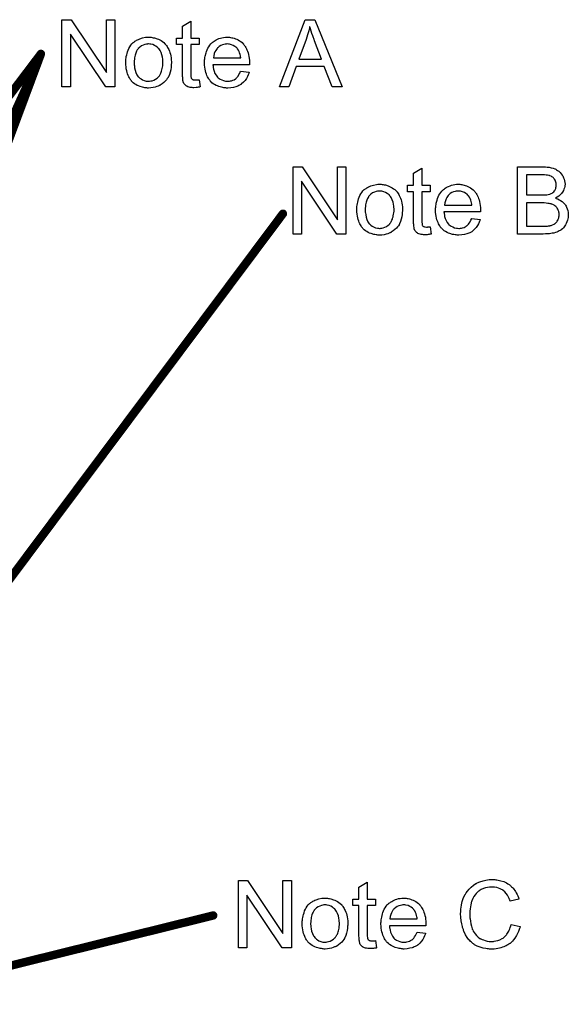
# Model space of a CAD drawing. Extents: x -1.6 to 9, y -2.8 to 5.2.
# Tile 42 of 197: x 0.75 to 1.403, y 0.669 to 1.841. Entities that reach past the tile are written whole.
import ezdxf

# ---------------------------------------------------------------- set-up
doc = ezdxf.new("R2010")
doc.units = 0
doc.layers.get('0').update_dxf_attribs({"linetype": 'CONTINUOUS'})
doc.layers.add('dfn6-15-57-c_document', color=1, linetype='CONTINUOUS')

# ---------------------------------------------------------------- blocks, each defined once
blk = doc.blocks.new('D31')
at = {"const_width": 0.005}
blk.add_lwpolyline([(-0.0025, 0, 1), (0.0025, 0, 1)], format="xyb", close=True, dxfattribs=at)

msp = doc.modelspace()

# ---------------------------------------------------------------- linework, layer by layer
at = {"layer": 'dfn6-15-57-c_document', "color": 1}
for points in [[(0.863057, 1.760604), (0.852065, 1.760604), (0.810182, 1.823429), (0.810182, 1.760604), (0.8, 1.760604), (0.8, 1.840669), (0.810876, 1.840669), (0.852875, 1.777728), (0.852875, 1.840669), (0.863057, 1.840669), (0.863057, 1.760604)], [(1.133679, 1.760604), (1.121646, 1.760604), (1.112274, 1.784901), (1.078721, 1.784901), (1.070044, 1.760604), (1.058821, 1.760604), (1.089366, 1.840669), (1.100936, 1.840669), (1.133679, 1.760604)], [(0.953303, 1.818686), (0.963253, 1.818686), (0.963253, 1.811049), (0.953303, 1.811049), (0.953303, 1.776918), (0.953303, 1.776687), (0.953303, 1.776224), (0.953303, 1.77553), (0.953418, 1.77472), (0.953534, 1.772868), (0.95365, 1.772059), (0.953765, 1.77148), (0.953881, 1.771249), (0.954228, 1.770786), (0.954691, 1.770207), (0.955501, 1.769629), (0.955732, 1.769513), (0.956311, 1.769282), (0.957352, 1.76905), (0.958856, 1.768935), (0.960013, 1.768935), (0.960592, 1.76905), (0.961402, 1.76905), (0.962327, 1.769166), (0.963253, 1.769282), (0.964525, 1.760604), (0.964294, 1.760604), (0.963831, 1.760488), (0.963021, 1.760373), (0.96198, 1.760257), (0.960823, 1.760026), (0.95955, 1.75991), (0.957005, 1.759794), (0.956079, 1.759794), (0.955154, 1.75991), (0.953997, 1.760026), (0.952608, 1.760141), (0.95122, 1.760488), (0.949947, 1.760836), (0.948674, 1.761414), (0.948559, 1.76153), (0.948212, 1.761761), (0.947749, 1.762108), (0.947055, 1.762687), (0.946476, 1.763265), (0.945782, 1.764075), (0.945088, 1.764885), (0.944625, 1.765926), (0.944625, 1.766042), (0.944394, 1.766505), (0.944278, 1.767315), (0.944047, 1.768472), (0.943815, 1.769976), (0.943699, 1.770901), (0.943699, 1.771943), (0.943584, 1.773216), (0.943468, 1.774488), (0.943468, 1.775877), (0.943468, 1.777496), (0.943468, 1.811049), (0.936179, 1.811049), (0.936179, 1.818686), (0.943468, 1.818686), (0.943468, 1.833032), (0.953303, 1.838933), (0.953303, 1.818686)], [(1.094919, 1.832338), (1.094919, 1.832223), (1.094804, 1.831991), (1.094804, 1.831528), (1.094572, 1.831066), (1.094457, 1.830256), (1.094225, 1.829446), (1.093762, 1.827479), (1.093184, 1.825165), (1.092374, 1.82262), (1.091564, 1.819843), (1.090523, 1.81695), (1.081845, 1.793579), (1.108919, 1.793579), (1.100589, 1.815562), (1.100589, 1.815678), (1.100473, 1.816025), (1.100242, 1.816603), (1.10001, 1.817297), (1.099663, 1.818107), (1.099316, 1.819149), (1.098969, 1.820305), (1.098506, 1.821463), (1.09758, 1.824124), (1.096655, 1.8269), (1.095729, 1.829677), (1.094919, 1.832338)], [(0.905056, 1.819843), (0.906097, 1.819727), (0.907254, 1.819495), (0.908527, 1.819264), (0.910031, 1.819033), (0.913155, 1.817991), (0.914774, 1.817413), (0.916394, 1.816603), (0.918014, 1.815793), (0.919634, 1.814636), (0.921138, 1.813479), (0.922642, 1.812091), (0.922758, 1.811975), (0.922989, 1.811744), (0.923336, 1.811281), (0.923799, 1.810702), (0.924378, 1.809892), (0.925072, 1.808851), (0.925766, 1.807694), (0.92646, 1.806421), (0.927154, 1.805033), (0.927848, 1.803297), (0.928543, 1.801562), (0.929121, 1.799595), (0.929584, 1.797513), (0.929931, 1.795314), (0.930163, 1.793), (0.930278, 1.790455), (0.930278, 1.790339), (0.930278, 1.789992), (0.930278, 1.789414), (0.930278, 1.788604), (0.930163, 1.787678), (0.930047, 1.786521), (0.930047, 1.785364), (0.929815, 1.784091), (0.929468, 1.781199), (0.928774, 1.778306), (0.927964, 1.775414), (0.926807, 1.772753), (0.926807, 1.772637), (0.926692, 1.772521), (0.92646, 1.772174), (0.926229, 1.771711), (0.925419, 1.770554), (0.924378, 1.769166), (0.922989, 1.767546), (0.921254, 1.765926), (0.919287, 1.764307), (0.916973, 1.762803), (0.916857, 1.762803), (0.916741, 1.762687), (0.916394, 1.762455), (0.915816, 1.762224), (0.915237, 1.761993), (0.914543, 1.761761), (0.912808, 1.761067), (0.910841, 1.760488), (0.908411, 1.75991), (0.905865, 1.759447), (0.903089, 1.759332), (0.901932, 1.759332), (0.901006, 1.759447), (0.899965, 1.759563), (0.898808, 1.759794), (0.897419, 1.760026), (0.896031, 1.760257), (0.892907, 1.761183), (0.891172, 1.761877), (0.889552, 1.762571), (0.887932, 1.763497), (0.886312, 1.764538), (0.884808, 1.765695), (0.883304, 1.767083), (0.883188, 1.767199), (0.882957, 1.76743), (0.88261, 1.767893), (0.882147, 1.768588), (0.881568, 1.769397), (0.88099, 1.770323), (0.880296, 1.77148), (0.879602, 1.772868), (0.878907, 1.774372), (0.878213, 1.776108), (0.877635, 1.777959), (0.877056, 1.779926), (0.876593, 1.782124), (0.876246, 1.784438), (0.876015, 1.786984), (0.875899, 1.789645), (0.875899, 1.789876), (0.875899, 1.790339), (0.876015, 1.791149), (0.876015, 1.792306), (0.876131, 1.793579), (0.876362, 1.795198), (0.876593, 1.796818), (0.877056, 1.798669), (0.877519, 1.800521), (0.878097, 1.802488), (0.878792, 1.80457), (0.879717, 1.806537), (0.880643, 1.808388), (0.881916, 1.810239), (0.883188, 1.811975), (0.884808, 1.813479), (0.884924, 1.813595), (0.885155, 1.81371), (0.885618, 1.814058), (0.886197, 1.81452), (0.886891, 1.814983), (0.887816, 1.815562), (0.888742, 1.81614), (0.889899, 1.816719), (0.891172, 1.817297), (0.89256, 1.817876), (0.895684, 1.818917), (0.899271, 1.819727), (0.901122, 1.819843), (0.903089, 1.819958), (0.904246, 1.819958), (0.905056, 1.819843)], [(0.998657, 1.819843), (0.999582, 1.819727), (1.00074, 1.819495), (1.002012, 1.819264), (1.003516, 1.818917), (1.004905, 1.81857), (1.006524, 1.817991), (1.008029, 1.817413), (1.009648, 1.816603), (1.011268, 1.815677), (1.012888, 1.814636), (1.014392, 1.813363), (1.01578, 1.811975), (1.015896, 1.811859), (1.016128, 1.811628), (1.016475, 1.811165), (1.016938, 1.810471), (1.017516, 1.809661), (1.018095, 1.808735), (1.018789, 1.807578), (1.019483, 1.80619), (1.020177, 1.804686), (1.020871, 1.803066), (1.02145, 1.801215), (1.022028, 1.799248), (1.022491, 1.79705), (1.022838, 1.794736), (1.02307, 1.792306), (1.023185, 1.789645), (1.023185, 1.789529), (1.023185, 1.789066), (1.023185, 1.788256), (1.02307, 1.7871), (0.979682, 1.7871), (0.979682, 1.786984), (0.979682, 1.786637), (0.979798, 1.786174), (0.979798, 1.78548), (0.979913, 1.78467), (0.980145, 1.783744), (0.980492, 1.781662), (0.981186, 1.779348), (0.982112, 1.776802), (0.983385, 1.774488), (0.985004, 1.772406), (0.98512, 1.772406), (0.985236, 1.772174), (0.98593, 1.771596), (0.986971, 1.770786), (0.98836, 1.769976), (0.990211, 1.76905), (0.992293, 1.76824), (0.994607, 1.767662), (0.99588, 1.767546), (0.997269, 1.76743), (0.998194, 1.76743), (0.999235, 1.767546), (1.000508, 1.767778), (1.001896, 1.768125), (1.003516, 1.768588), (1.00502, 1.769282), (1.006524, 1.770207), (1.00664, 1.770323), (1.007219, 1.770786), (1.007913, 1.77148), (1.008723, 1.772406), (1.009648, 1.773678), (1.01069, 1.775298), (1.011731, 1.777149), (1.012657, 1.779348), (1.022838, 1.778075), (1.022838, 1.777959), (1.022722, 1.777728), (1.022607, 1.777265), (1.022375, 1.776571), (1.022028, 1.775877), (1.021681, 1.774951), (1.020756, 1.772984), (1.019599, 1.770786), (1.017979, 1.768472), (1.016128, 1.766274), (1.013814, 1.764191), (1.013698, 1.764191), (1.013466, 1.763959), (1.013119, 1.763728), (1.012657, 1.763381), (1.011962, 1.763034), (1.011268, 1.762687), (1.010343, 1.762224), (1.009301, 1.761761), (1.008144, 1.761298), (1.006987, 1.760836), (1.004095, 1.760141), (1.000855, 1.759563), (0.997269, 1.759332), (0.995996, 1.759332), (0.995186, 1.759447), (0.994145, 1.759563), (0.992872, 1.759794), (0.991484, 1.760026), (0.989979, 1.760257), (0.98674, 1.761183), (0.985004, 1.761877), (0.983385, 1.762571), (0.981649, 1.763497), (0.980029, 1.764538), (0.978525, 1.765695), (0.977021, 1.767083), (0.976905, 1.767199), (0.976674, 1.76743), (0.976327, 1.767893), (0.975864, 1.768588), (0.975285, 1.769397), (0.974707, 1.770323), (0.974013, 1.77148), (0.973319, 1.772753), (0.972624, 1.774257), (0.97193, 1.775877), (0.971352, 1.777728), (0.970773, 1.779695), (0.97031, 1.781777), (0.969963, 1.784091), (0.969732, 1.786521), (0.969616, 1.789066), (0.969616, 1.789182), (0.969616, 1.789761), (0.969616, 1.790455), (0.969732, 1.791496), (0.969848, 1.792769), (0.969963, 1.794157), (0.970195, 1.795777), (0.970542, 1.797397), (0.971467, 1.801099), (0.972046, 1.80295), (0.97274, 1.804917), (0.973666, 1.806768), (0.974707, 1.808504), (0.975864, 1.810239), (0.977137, 1.811859), (0.977252, 1.811975), (0.977484, 1.812206), (0.977947, 1.812553), (0.978525, 1.813132), (0.979219, 1.81371), (0.980145, 1.814405), (0.981186, 1.815215), (0.982459, 1.815909), (0.983732, 1.816719), (0.985236, 1.817413), (0.986856, 1.818107), (0.988591, 1.818686), (0.990442, 1.819264), (0.992409, 1.819611), (0.994492, 1.819843), (0.99669, 1.819958), (0.997847, 1.819958), (0.998657, 1.819843)], [(0.903089, 1.811859), (0.902394, 1.811859), (0.901816, 1.811744), (0.900543, 1.811628), (0.898808, 1.811165), (0.896841, 1.810471), (0.894758, 1.809545), (0.892791, 1.808157), (0.89175, 1.807231), (0.890824, 1.806306), (0.890824, 1.80619), (0.890593, 1.806074), (0.890362, 1.805727), (0.890015, 1.805264), (0.889668, 1.804686), (0.88932, 1.803992), (0.888858, 1.803066), (0.888395, 1.80214), (0.887932, 1.800984), (0.887469, 1.799826), (0.887122, 1.798438), (0.886775, 1.796934), (0.886428, 1.795314), (0.886197, 1.793579), (0.886081, 1.791612), (0.885965, 1.789645), (0.885965, 1.789529), (0.885965, 1.789182), (0.885965, 1.788604), (0.886081, 1.787794), (0.886081, 1.786868), (0.886197, 1.785827), (0.886544, 1.783397), (0.887122, 1.78062), (0.888048, 1.777843), (0.889205, 1.775182), (0.890015, 1.774025), (0.890824, 1.772868), (0.89094, 1.772868), (0.891056, 1.772637), (0.89175, 1.772059), (0.892791, 1.771133), (0.89418, 1.770207), (0.895915, 1.769166), (0.897998, 1.76824), (0.900428, 1.767662), (0.9017, 1.767546), (0.903089, 1.76743), (0.903783, 1.76743), (0.904361, 1.767546), (0.905634, 1.767778), (0.90737, 1.768125), (0.909221, 1.768819), (0.911303, 1.769745), (0.91327, 1.771133), (0.914312, 1.772059), (0.915237, 1.772984), (0.915353, 1.7731), (0.915469, 1.773216), (0.9157, 1.773563), (0.916047, 1.774025), (0.916394, 1.774604), (0.916857, 1.775298), (0.91732, 1.776224), (0.917783, 1.777149), (0.918245, 1.778306), (0.918592, 1.779579), (0.919055, 1.780967), (0.919402, 1.782472), (0.91975, 1.784207), (0.919981, 1.785943), (0.920212, 1.787909), (0.920212, 1.789992), (0.920212, 1.790108), (0.920212, 1.790455), (0.920212, 1.791033), (0.920097, 1.791727), (0.920097, 1.792653), (0.919981, 1.793694), (0.919634, 1.796124), (0.919055, 1.798669), (0.91813, 1.801446), (0.916857, 1.803992), (0.916163, 1.805264), (0.915237, 1.806306), (0.915237, 1.806421), (0.915006, 1.806537), (0.914312, 1.807231), (0.91327, 1.808041), (0.911882, 1.809082), (0.910146, 1.810124), (0.908064, 1.811049), (0.90575, 1.811628), (0.904477, 1.811744), (0.903089, 1.811859)], [(0.996806, 1.811859), (0.996111, 1.811859), (0.995649, 1.811744), (0.994376, 1.811628), (0.992872, 1.811281), (0.991021, 1.810702), (0.989054, 1.809892), (0.987203, 1.808735), (0.985351, 1.807231), (0.98512, 1.807), (0.984657, 1.806421), (0.983847, 1.80538), (0.983037, 1.803992), (0.982112, 1.802372), (0.981302, 1.800289), (0.980608, 1.79786), (0.980261, 1.795198), (1.012772, 1.795198), (1.012772, 1.795314), (1.012772, 1.795546), (1.012657, 1.795893), (1.012657, 1.796355), (1.012425, 1.797744), (1.012078, 1.799248), (1.0115, 1.801099), (1.010921, 1.802835), (1.009995, 1.80457), (1.008954, 1.806074), (1.008954, 1.80619), (1.008723, 1.806306), (1.008144, 1.807), (1.007103, 1.807926), (1.005715, 1.808967), (1.003979, 1.810008), (1.001896, 1.810934), (0.999467, 1.811628), (0.998194, 1.811744), (0.996806, 1.811859)], [(1.138056, 1.585604), (1.127065, 1.585604), (1.085182, 1.648429), (1.085182, 1.585604), (1.075, 1.585604), (1.075, 1.665669), (1.085876, 1.665669), (1.127875, 1.602728), (1.127875, 1.665669), (1.138056, 1.665669), (1.138056, 1.585604)], [(1.228303, 1.643686), (1.238253, 1.643686), (1.238253, 1.636049), (1.228303, 1.636049), (1.228303, 1.601918), (1.228303, 1.601687), (1.228303, 1.601224), (1.228303, 1.60053), (1.228418, 1.59972), (1.228534, 1.597868), (1.22865, 1.597059), (1.228765, 1.59648), (1.228881, 1.596249), (1.229228, 1.595786), (1.229691, 1.595207), (1.230501, 1.594629), (1.230732, 1.594513), (1.231311, 1.594282), (1.232352, 1.59405), (1.233856, 1.593935), (1.235013, 1.593935), (1.235592, 1.59405), (1.236401, 1.59405), (1.237327, 1.594166), (1.238253, 1.594282), (1.239525, 1.585604), (1.239294, 1.585604), (1.238831, 1.585488), (1.238021, 1.585373), (1.23698, 1.585257), (1.235823, 1.585026), (1.23455, 1.58491), (1.232005, 1.584794), (1.231079, 1.584794), (1.230154, 1.58491), (1.228997, 1.585026), (1.227608, 1.585141), (1.22622, 1.585488), (1.224947, 1.585836), (1.223675, 1.586414), (1.223559, 1.58653), (1.223212, 1.586761), (1.222749, 1.587108), (1.222055, 1.587687), (1.221476, 1.588265), (1.220782, 1.589075), (1.220088, 1.589885), (1.219625, 1.590926), (1.219625, 1.591042), (1.219394, 1.591505), (1.219278, 1.592315), (1.219046, 1.593472), (1.218815, 1.594976), (1.218699, 1.595901), (1.218699, 1.596943), (1.218584, 1.598216), (1.218468, 1.599488), (1.218468, 1.600877), (1.218468, 1.602496), (1.218468, 1.636049), (1.211179, 1.636049), (1.211179, 1.643686), (1.218468, 1.643686), (1.218468, 1.658032), (1.228303, 1.663933), (1.228303, 1.643686)], [(1.374432, 1.665553), (1.375357, 1.665553), (1.37744, 1.665322), (1.379754, 1.66509), (1.382184, 1.664627), (1.384613, 1.664049), (1.386812, 1.663239), (1.386927, 1.663239), (1.387043, 1.663123), (1.387737, 1.662776), (1.388778, 1.662198), (1.389935, 1.661388), (1.391324, 1.660347), (1.392828, 1.659074), (1.394216, 1.657454), (1.395489, 1.655718), (1.395605, 1.655487), (1.395952, 1.654793), (1.39653, 1.653867), (1.397109, 1.652479), (1.397687, 1.650859), (1.398266, 1.649124), (1.398613, 1.647157), (1.398729, 1.64519), (1.398729, 1.644958), (1.398729, 1.64438), (1.398613, 1.643339), (1.398381, 1.642066), (1.398034, 1.640562), (1.397456, 1.638942), (1.396762, 1.637322), (1.395836, 1.635587), (1.39572, 1.635355), (1.395373, 1.634892), (1.394679, 1.633967), (1.393754, 1.633041), (1.392597, 1.631884), (1.391208, 1.630612), (1.389473, 1.629455), (1.387506, 1.628298), (1.387621, 1.628298), (1.387853, 1.628182), (1.3882, 1.628066), (1.388663, 1.627835), (1.390051, 1.627372), (1.391671, 1.626562), (1.393406, 1.625521), (1.395373, 1.624248), (1.397109, 1.622744), (1.398729, 1.620893), (1.398844, 1.620661), (1.399307, 1.619967), (1.400001, 1.618926), (1.400696, 1.617537), (1.40139, 1.615686), (1.402084, 1.613719), (1.402547, 1.611405), (1.402662, 1.60886), (1.402662, 1.608744), (1.402662, 1.608629), (1.402662, 1.607934), (1.402547, 1.606777), (1.402315, 1.605389), (1.402084, 1.603769), (1.401621, 1.602034), (1.401043, 1.600182), (1.400233, 1.598331), (1.400117, 1.5981), (1.39977, 1.597521), (1.399307, 1.596711), (1.398613, 1.595554), (1.397687, 1.594398), (1.396762, 1.593125), (1.395605, 1.591852), (1.394332, 1.590811), (1.394216, 1.590695), (1.393754, 1.590348), (1.392944, 1.589885), (1.391902, 1.589422), (1.39063, 1.588728), (1.389126, 1.588034), (1.387506, 1.587456), (1.385539, 1.586877), (1.385307, 1.586877), (1.384613, 1.586646), (1.383456, 1.58653), (1.381952, 1.586299), (1.380101, 1.586067), (1.377903, 1.585836), (1.375473, 1.58572), (1.372696, 1.585604), (1.342151, 1.585604), (1.342151, 1.665669), (1.373622, 1.665669), (1.374432, 1.665553)], [(1.371771, 1.656181), (1.352796, 1.656181), (1.352796, 1.632116), (1.372465, 1.632116), (1.373969, 1.632231), (1.375589, 1.632347), (1.377208, 1.632463), (1.378828, 1.632694), (1.380101, 1.632926), (1.380332, 1.633041), (1.380795, 1.633157), (1.381489, 1.633504), (1.382415, 1.633967), (1.383341, 1.63443), (1.384382, 1.635124), (1.385423, 1.63605), (1.386233, 1.636975), (1.386349, 1.637091), (1.38658, 1.637438), (1.386927, 1.638132), (1.387274, 1.638942), (1.387621, 1.639868), (1.387968, 1.641025), (1.3882, 1.642413), (1.388316, 1.643917), (1.388316, 1.644149), (1.388316, 1.644611), (1.3882, 1.645305), (1.388084, 1.646231), (1.387853, 1.647388), (1.387506, 1.648545), (1.387043, 1.649702), (1.386349, 1.650859), (1.386233, 1.650975), (1.386002, 1.651322), (1.385539, 1.6519), (1.38496, 1.652479), (1.38415, 1.653173), (1.383225, 1.653867), (1.382068, 1.654562), (1.380795, 1.655024), (1.380679, 1.655024), (1.380101, 1.655256), (1.379291, 1.655371), (1.378018, 1.655603), (1.376283, 1.655834), (1.374316, 1.65595), (1.371771, 1.656181)], [(1.180056, 1.644843), (1.181097, 1.644727), (1.182254, 1.644495), (1.183527, 1.644264), (1.185031, 1.644033), (1.188155, 1.642991), (1.189774, 1.642413), (1.191394, 1.641603), (1.193014, 1.640793), (1.194634, 1.639636), (1.196138, 1.638479), (1.197642, 1.637091), (1.197758, 1.636975), (1.197989, 1.636744), (1.198336, 1.636281), (1.198799, 1.635702), (1.199378, 1.634892), (1.200072, 1.633851), (1.200766, 1.632694), (1.20146, 1.631421), (1.202154, 1.630033), (1.202849, 1.628297), (1.203543, 1.626562), (1.204121, 1.624595), (1.204584, 1.622513), (1.204931, 1.620314), (1.205162, 1.618), (1.205278, 1.615455), (1.205278, 1.615339), (1.205278, 1.614992), (1.205278, 1.614414), (1.205278, 1.613604), (1.205162, 1.612678), (1.205047, 1.611521), (1.205047, 1.610364), (1.204815, 1.609091), (1.204468, 1.606199), (1.203774, 1.603306), (1.202964, 1.600414), (1.201807, 1.597753), (1.201807, 1.597637), (1.201691, 1.597521), (1.20146, 1.597174), (1.201229, 1.596711), (1.200419, 1.595554), (1.199378, 1.594166), (1.197989, 1.592546), (1.196254, 1.590926), (1.194287, 1.589307), (1.191973, 1.587803), (1.191857, 1.587803), (1.191741, 1.587687), (1.191394, 1.587455), (1.190816, 1.587224), (1.190237, 1.586993), (1.189543, 1.586761), (1.187807, 1.586067), (1.185841, 1.585488), (1.183411, 1.58491), (1.180866, 1.584447), (1.178089, 1.584332), (1.176932, 1.584332), (1.176006, 1.584447), (1.174965, 1.584563), (1.173808, 1.584794), (1.172419, 1.585026), (1.171031, 1.585257), (1.167907, 1.586183), (1.166172, 1.586877), (1.164552, 1.587571), (1.162932, 1.588497), (1.161312, 1.589538), (1.159808, 1.590695), (1.158304, 1.592083), (1.158188, 1.592199), (1.157957, 1.59243), (1.15761, 1.592893), (1.157147, 1.593588), (1.156569, 1.594397), (1.15599, 1.595323), (1.155296, 1.59648), (1.154602, 1.597868), (1.153907, 1.599372), (1.153213, 1.601108), (1.152635, 1.602959), (1.152056, 1.604926), (1.151593, 1.607124), (1.151246, 1.609438), (1.151015, 1.611984), (1.150899, 1.614645), (1.150899, 1.614876), (1.150899, 1.615339), (1.151015, 1.616149), (1.151015, 1.617306), (1.151131, 1.618579), (1.151362, 1.620198), (1.151593, 1.621818), (1.152056, 1.623669), (1.152519, 1.625521), (1.153098, 1.627488), (1.153792, 1.62957), (1.154717, 1.631537), (1.155643, 1.633388), (1.156916, 1.635239), (1.158188, 1.636975), (1.159808, 1.638479), (1.159924, 1.638595), (1.160155, 1.63871), (1.160618, 1.639058), (1.161197, 1.63952), (1.161891, 1.639983), (1.162816, 1.640562), (1.163742, 1.64114), (1.164899, 1.641719), (1.166172, 1.642297), (1.16756, 1.642876), (1.170684, 1.643917), (1.174271, 1.644727), (1.176122, 1.644843), (1.178089, 1.644958), (1.179246, 1.644958), (1.180056, 1.644843)], [(1.273657, 1.644843), (1.274582, 1.644727), (1.275739, 1.644495), (1.277012, 1.644264), (1.278516, 1.643917), (1.279905, 1.64357), (1.281524, 1.642991), (1.283029, 1.642413), (1.284648, 1.641603), (1.286268, 1.640677), (1.287888, 1.639636), (1.289392, 1.638363), (1.290781, 1.636975), (1.290896, 1.636859), (1.291128, 1.636628), (1.291475, 1.636165), (1.291938, 1.635471), (1.292516, 1.634661), (1.293094, 1.633735), (1.293789, 1.632578), (1.294483, 1.63119), (1.295177, 1.629686), (1.295871, 1.628066), (1.29645, 1.626215), (1.297028, 1.624248), (1.297491, 1.62205), (1.297838, 1.619736), (1.29807, 1.617306), (1.298185, 1.614645), (1.298185, 1.614529), (1.298185, 1.614066), (1.298185, 1.613256), (1.29807, 1.6121), (1.254682, 1.6121), (1.254682, 1.611984), (1.254682, 1.611637), (1.254798, 1.611174), (1.254798, 1.61048), (1.254914, 1.60967), (1.255145, 1.608744), (1.255492, 1.606662), (1.256186, 1.604348), (1.257112, 1.601802), (1.258384, 1.599488), (1.260004, 1.597406), (1.26012, 1.597406), (1.260236, 1.597174), (1.26093, 1.596596), (1.261971, 1.595786), (1.26336, 1.594976), (1.265211, 1.59405), (1.267293, 1.59324), (1.269607, 1.592662), (1.27088, 1.592546), (1.272268, 1.59243), (1.273194, 1.59243), (1.274235, 1.592546), (1.275508, 1.592778), (1.276897, 1.593125), (1.278516, 1.593588), (1.28002, 1.594282), (1.281524, 1.595207), (1.28164, 1.595323), (1.282219, 1.595786), (1.282913, 1.59648), (1.283723, 1.597406), (1.284648, 1.598678), (1.28569, 1.600298), (1.286731, 1.602149), (1.287657, 1.604348), (1.297838, 1.603075), (1.297838, 1.602959), (1.297723, 1.602728), (1.297607, 1.602265), (1.297375, 1.601571), (1.297028, 1.600877), (1.296681, 1.599951), (1.295756, 1.597984), (1.294599, 1.595786), (1.292979, 1.593472), (1.291128, 1.591274), (1.288814, 1.589191), (1.288698, 1.589191), (1.288466, 1.588959), (1.288119, 1.588728), (1.287657, 1.588381), (1.286962, 1.588034), (1.286268, 1.587687), (1.285343, 1.587224), (1.284301, 1.586761), (1.283144, 1.586298), (1.281987, 1.585836), (1.279095, 1.585141), (1.275855, 1.584563), (1.272268, 1.584332), (1.270996, 1.584332), (1.270186, 1.584447), (1.269145, 1.584563), (1.267872, 1.584794), (1.266484, 1.585026), (1.264979, 1.585257), (1.26174, 1.586183), (1.260004, 1.586877), (1.258384, 1.587571), (1.256649, 1.588497), (1.255029, 1.589538), (1.253525, 1.590695), (1.252021, 1.592083), (1.251905, 1.592199), (1.251674, 1.59243), (1.251327, 1.592893), (1.250864, 1.593588), (1.250285, 1.594397), (1.249707, 1.595323), (1.249013, 1.59648), (1.248319, 1.597753), (1.247624, 1.599257), (1.24693, 1.600877), (1.246352, 1.602728), (1.245773, 1.604695), (1.24531, 1.606777), (1.244963, 1.609091), (1.244732, 1.611521), (1.244616, 1.614066), (1.244616, 1.614182), (1.244616, 1.614761), (1.244616, 1.615455), (1.244732, 1.616496), (1.244848, 1.617769), (1.244963, 1.619157), (1.245195, 1.620777), (1.245542, 1.622397), (1.246467, 1.626099), (1.247046, 1.62795), (1.24774, 1.629917), (1.248666, 1.631768), (1.249707, 1.633504), (1.250864, 1.635239), (1.252137, 1.636859), (1.252252, 1.636975), (1.252484, 1.637206), (1.252947, 1.637553), (1.253525, 1.638132), (1.254219, 1.63871), (1.255145, 1.639405), (1.256186, 1.640215), (1.257459, 1.640909), (1.258732, 1.641719), (1.260236, 1.642413), (1.261855, 1.643107), (1.263591, 1.643686), (1.265442, 1.644264), (1.267409, 1.644611), (1.269492, 1.644843), (1.27169, 1.644958), (1.272847, 1.644958), (1.273657, 1.644843)], [(1.178089, 1.636859), (1.177395, 1.636859), (1.176816, 1.636744), (1.175543, 1.636628), (1.173808, 1.636165), (1.171841, 1.635471), (1.169758, 1.634545), (1.167791, 1.633157), (1.16675, 1.632231), (1.165824, 1.631306), (1.165824, 1.63119), (1.165593, 1.631074), (1.165362, 1.630727), (1.165015, 1.630264), (1.164668, 1.629686), (1.16432, 1.628992), (1.163858, 1.628066), (1.163395, 1.62714), (1.162932, 1.625984), (1.162469, 1.624826), (1.162122, 1.623438), (1.161775, 1.621934), (1.161428, 1.620314), (1.161197, 1.618579), (1.161081, 1.616612), (1.160965, 1.614645), (1.160965, 1.614529), (1.160965, 1.614182), (1.160965, 1.613604), (1.161081, 1.612794), (1.161081, 1.611868), (1.161197, 1.610827), (1.161544, 1.608397), (1.162122, 1.60562), (1.163048, 1.602843), (1.164205, 1.600182), (1.165015, 1.599025), (1.165824, 1.597868), (1.16594, 1.597868), (1.166056, 1.597637), (1.16675, 1.597059), (1.167791, 1.596133), (1.16918, 1.595207), (1.170915, 1.594166), (1.172998, 1.59324), (1.175428, 1.592662), (1.1767, 1.592546), (1.178089, 1.59243), (1.178783, 1.59243), (1.179361, 1.592546), (1.180634, 1.592778), (1.18237, 1.593125), (1.184221, 1.593819), (1.186303, 1.594745), (1.18827, 1.596133), (1.189312, 1.597059), (1.190237, 1.597984), (1.190353, 1.5981), (1.190469, 1.598216), (1.1907, 1.598563), (1.191047, 1.599025), (1.191394, 1.599604), (1.191857, 1.600298), (1.19232, 1.601224), (1.192783, 1.602149), (1.193245, 1.603306), (1.193592, 1.604579), (1.194055, 1.605967), (1.194402, 1.607472), (1.194749, 1.609207), (1.194981, 1.610943), (1.195212, 1.612909), (1.195212, 1.614992), (1.195212, 1.615108), (1.195212, 1.615455), (1.195212, 1.616033), (1.195097, 1.616727), (1.195097, 1.617653), (1.194981, 1.618694), (1.194634, 1.621124), (1.194055, 1.623669), (1.19313, 1.626446), (1.191857, 1.628992), (1.191163, 1.630264), (1.190237, 1.631306), (1.190237, 1.631421), (1.190006, 1.631537), (1.189312, 1.632231), (1.18827, 1.633041), (1.186882, 1.634082), (1.185146, 1.635124), (1.183064, 1.636049), (1.18075, 1.636628), (1.179477, 1.636744), (1.178089, 1.636859)], [(1.271806, 1.636859), (1.271111, 1.636859), (1.270649, 1.636744), (1.269376, 1.636628), (1.267872, 1.636281), (1.266021, 1.635702), (1.264054, 1.634892), (1.262203, 1.633735), (1.260351, 1.632231), (1.26012, 1.632), (1.259657, 1.631421), (1.258847, 1.63038), (1.258037, 1.628992), (1.257112, 1.627372), (1.256302, 1.625289), (1.255608, 1.62286), (1.255261, 1.620198), (1.287772, 1.620198), (1.287772, 1.620314), (1.287772, 1.620546), (1.287657, 1.620893), (1.287657, 1.621355), (1.287425, 1.622744), (1.287078, 1.624248), (1.2865, 1.626099), (1.285921, 1.627835), (1.284995, 1.62957), (1.283954, 1.631074), (1.283954, 1.63119), (1.283723, 1.631306), (1.283144, 1.632), (1.282103, 1.632926), (1.280715, 1.633967), (1.278979, 1.635008), (1.276897, 1.635934), (1.274467, 1.636628), (1.273194, 1.636744), (1.271806, 1.636859)], [(1.373853, 1.622628), (1.352796, 1.622628), (1.352796, 1.595092), (1.375589, 1.595092), (1.378018, 1.595207), (1.37906, 1.595323), (1.379985, 1.595439), (1.380101, 1.595439), (1.380564, 1.595554), (1.381258, 1.59567), (1.382068, 1.595902), (1.384035, 1.596596), (1.386002, 1.597521), (1.386117, 1.597637), (1.386464, 1.597869), (1.386927, 1.598216), (1.387506, 1.598678), (1.388084, 1.599373), (1.388894, 1.600067), (1.389473, 1.600992), (1.390167, 1.602034), (1.390283, 1.602149), (1.390398, 1.602496), (1.39063, 1.603191), (1.390977, 1.604001), (1.391324, 1.604926), (1.391555, 1.606083), (1.391671, 1.607472), (1.391787, 1.60886), (1.391787, 1.609091), (1.391787, 1.609554), (1.391671, 1.61048), (1.391439, 1.611521), (1.391208, 1.612678), (1.390745, 1.613951), (1.390167, 1.615224), (1.389357, 1.616496), (1.389241, 1.616612), (1.388894, 1.617075), (1.388431, 1.617653), (1.387737, 1.618347), (1.386812, 1.619157), (1.385655, 1.619967), (1.384382, 1.620661), (1.382878, 1.62124), (1.382646, 1.621356), (1.382184, 1.621471), (1.381142, 1.621703), (1.37987, 1.621934), (1.37825, 1.622166), (1.376283, 1.622397), (1.373853, 1.622628)], [(1.073056, 0.736388), (1.062065, 0.736388), (1.020182, 0.799213), (1.020182, 0.736388), (1.01, 0.736388), (1.01, 0.816453), (1.020876, 0.816453), (1.062875, 0.753512), (1.062875, 0.816453), (1.073056, 0.816453), (1.073056, 0.736388)], [(1.163303, 0.79447), (1.173253, 0.79447), (1.173253, 0.786834), (1.163303, 0.786834), (1.163303, 0.752702), (1.163303, 0.752471), (1.163303, 0.752008), (1.163303, 0.751314), (1.163418, 0.750504), (1.163534, 0.748653), (1.16365, 0.747843), (1.163765, 0.747264), (1.163881, 0.747033), (1.164228, 0.74657), (1.164691, 0.745991), (1.165501, 0.745413), (1.165732, 0.745297), (1.166311, 0.745066), (1.167352, 0.744835), (1.168856, 0.744719), (1.170013, 0.744719), (1.170592, 0.744835), (1.171401, 0.744835), (1.172327, 0.74495), (1.173253, 0.745066), (1.174525, 0.736388), (1.174294, 0.736388), (1.173831, 0.736273), (1.173021, 0.736157), (1.17198, 0.736041), (1.170823, 0.73581), (1.16955, 0.735694), (1.167005, 0.735578), (1.166079, 0.735578), (1.165154, 0.735694), (1.163997, 0.73581), (1.162608, 0.735926), (1.16122, 0.736273), (1.159947, 0.73662), (1.158675, 0.737198), (1.158559, 0.737314), (1.158212, 0.737545), (1.157749, 0.737893), (1.157055, 0.738471), (1.156476, 0.739049), (1.155782, 0.739859), (1.155088, 0.740669), (1.154625, 0.741711), (1.154625, 0.741826), (1.154394, 0.742289), (1.154278, 0.743099), (1.154046, 0.744256), (1.153815, 0.74576), (1.153699, 0.746686), (1.153699, 0.747727), (1.153584, 0.749), (1.153468, 0.750272), (1.153468, 0.751661), (1.153468, 0.753281), (1.153468, 0.786834), (1.146179, 0.786834), (1.146179, 0.79447), (1.153468, 0.79447), (1.153468, 0.808817), (1.163303, 0.814717), (1.163303, 0.79447)], [(1.314175, 0.817726), (1.315217, 0.81761), (1.316489, 0.817494), (1.317762, 0.817378), (1.319266, 0.817031), (1.32239, 0.816337), (1.325861, 0.815296), (1.327597, 0.814602), (1.329216, 0.813792), (1.330836, 0.81275), (1.332456, 0.811709), (1.332572, 0.811593), (1.332803, 0.811478), (1.333266, 0.811131), (1.333844, 0.810552), (1.334423, 0.809974), (1.335233, 0.809164), (1.336043, 0.808238), (1.336968, 0.807312), (1.337894, 0.806155), (1.338819, 0.804767), (1.339861, 0.803379), (1.340786, 0.801875), (1.341596, 0.800139), (1.342522, 0.798404), (1.343216, 0.796552), (1.34391, 0.79447), (1.333497, 0.79204), (1.333497, 0.792156), (1.333381, 0.792387), (1.33315, 0.79285), (1.332919, 0.793428), (1.332687, 0.794123), (1.33234, 0.795048), (1.331415, 0.796899), (1.330258, 0.798982), (1.328869, 0.801065), (1.327134, 0.803032), (1.325283, 0.804767), (1.325051, 0.804999), (1.324357, 0.805461), (1.3232, 0.80604), (1.321696, 0.80685), (1.319729, 0.807544), (1.317531, 0.808238), (1.31487, 0.808701), (1.311977, 0.808817), (1.311051, 0.808817), (1.310473, 0.808701), (1.309663, 0.808701), (1.308737, 0.808585), (1.306539, 0.808238), (1.304109, 0.807775), (1.301564, 0.806965), (1.298903, 0.805808), (1.296473, 0.804304), (1.296358, 0.804304), (1.296242, 0.804073), (1.295432, 0.803494), (1.294391, 0.802569), (1.293118, 0.80118), (1.291614, 0.799445), (1.290225, 0.797478), (1.288953, 0.795048), (1.287796, 0.792387), (1.287796, 0.792271), (1.28768, 0.79204), (1.287564, 0.791693), (1.287449, 0.791115), (1.287217, 0.79042), (1.286986, 0.78961), (1.286639, 0.787644), (1.286176, 0.78533), (1.285713, 0.782784), (1.285482, 0.780007), (1.285366, 0.776999), (1.285366, 0.776883), (1.285366, 0.776536), (1.285366, 0.775958), (1.285366, 0.775264), (1.285482, 0.774454), (1.285482, 0.773412), (1.285597, 0.772255), (1.285713, 0.770983), (1.28606, 0.768206), (1.286639, 0.765198), (1.287333, 0.762189), (1.288258, 0.759181), (1.288258, 0.759066), (1.288374, 0.758834), (1.288606, 0.758487), (1.288837, 0.757909), (1.289531, 0.75652), (1.290572, 0.7549), (1.291845, 0.753049), (1.293465, 0.751082), (1.295316, 0.749347), (1.297514, 0.747727), (1.29763, 0.747727), (1.297862, 0.747611), (1.298209, 0.74738), (1.298671, 0.747149), (1.29925, 0.746917), (1.299944, 0.74657), (1.301564, 0.745876), (1.303647, 0.745182), (1.305961, 0.744603), (1.308506, 0.74414), (1.311167, 0.744025), (1.311977, 0.744025), (1.312671, 0.74414), (1.313481, 0.74414), (1.314291, 0.744256), (1.316374, 0.744719), (1.318803, 0.745297), (1.321233, 0.746223), (1.323778, 0.747496), (1.325051, 0.74819), (1.326208, 0.749115), (1.326324, 0.749231), (1.326439, 0.749347), (1.326787, 0.749694), (1.327249, 0.750041), (1.327712, 0.75062), (1.328291, 0.751314), (1.328985, 0.752008), (1.329563, 0.752933), (1.330258, 0.753975), (1.331068, 0.755132), (1.331762, 0.756289), (1.332456, 0.757677), (1.333034, 0.759181), (1.333613, 0.760801), (1.334191, 0.762537), (1.334654, 0.764388), (1.345299, 0.761727), (1.345299, 0.761611), (1.345183, 0.761148), (1.344951, 0.760454), (1.344604, 0.759528), (1.344257, 0.758487), (1.343794, 0.757214), (1.343216, 0.755826), (1.342522, 0.754322), (1.340902, 0.751082), (1.338819, 0.747843), (1.337547, 0.746223), (1.336274, 0.744603), (1.334886, 0.743215), (1.333266, 0.741826), (1.33315, 0.741711), (1.332919, 0.741479), (1.33234, 0.741248), (1.331762, 0.740785), (1.330836, 0.740207), (1.32991, 0.739628), (1.328638, 0.739049), (1.327365, 0.738471), (1.325861, 0.737777), (1.324241, 0.737198), (1.322506, 0.73662), (1.320655, 0.736041), (1.318688, 0.735578), (1.316605, 0.735347), (1.314407, 0.735116), (1.312093, 0.735), (1.31082, 0.735), (1.309894, 0.735116), (1.308853, 0.735116), (1.30758, 0.735231), (1.306192, 0.735463), (1.304572, 0.735694), (1.301217, 0.736273), (1.297746, 0.737198), (1.294275, 0.738471), (1.292655, 0.739281), (1.291035, 0.740207), (1.29092, 0.740322), (1.290688, 0.740438), (1.290225, 0.740785), (1.289763, 0.741248), (1.289068, 0.741711), (1.288258, 0.742405), (1.287333, 0.743215), (1.286407, 0.74414), (1.285482, 0.745182), (1.28444, 0.746223), (1.282358, 0.748884), (1.280391, 0.752008), (1.278655, 0.755479), (1.278655, 0.755595), (1.278424, 0.755942), (1.278308, 0.75652), (1.277961, 0.757214), (1.27773, 0.75814), (1.277383, 0.759297), (1.27692, 0.76057), (1.276573, 0.761958), (1.276226, 0.763462), (1.275763, 0.765198), (1.275184, 0.768784), (1.274722, 0.772834), (1.27449, 0.776999), (1.27449, 0.777115), (1.27449, 0.777578), (1.27449, 0.778272), (1.274606, 0.779082), (1.274606, 0.780239), (1.274722, 0.781396), (1.274837, 0.7829), (1.275069, 0.784404), (1.275647, 0.787759), (1.276457, 0.791462), (1.277614, 0.795164), (1.279234, 0.798751), (1.27935, 0.798866), (1.279465, 0.799213), (1.279697, 0.799676), (1.280159, 0.800255), (1.280622, 0.801065), (1.281201, 0.80199), (1.282705, 0.804073), (1.284672, 0.806387), (1.286986, 0.808701), (1.289647, 0.811015), (1.292771, 0.812982), (1.292887, 0.813097), (1.293234, 0.813213), (1.293696, 0.813445), (1.294275, 0.813792), (1.2952, 0.814139), (1.296126, 0.814486), (1.297283, 0.814949), (1.298556, 0.815412), (1.299944, 0.815874), (1.301448, 0.816337), (1.304688, 0.817031), (1.30839, 0.81761), (1.312208, 0.817841), (1.313365, 0.817841), (1.314175, 0.817726)], [(1.115056, 0.795627), (1.116097, 0.795511), (1.117254, 0.79528), (1.118527, 0.795048), (1.120031, 0.794817), (1.123155, 0.793776), (1.124774, 0.793197), (1.126394, 0.792387), (1.128014, 0.791577), (1.129634, 0.79042), (1.131138, 0.789263), (1.132642, 0.787875), (1.132758, 0.787759), (1.132989, 0.787528), (1.133336, 0.787065), (1.133799, 0.786486), (1.134378, 0.785677), (1.135072, 0.784635), (1.135766, 0.783478), (1.13646, 0.782206), (1.137154, 0.780817), (1.137849, 0.779082), (1.138543, 0.777346), (1.139121, 0.775379), (1.139584, 0.773297), (1.139931, 0.771098), (1.140162, 0.768784), (1.140278, 0.766239), (1.140278, 0.766123), (1.140278, 0.765776), (1.140278, 0.765198), (1.140278, 0.764388), (1.140162, 0.763462), (1.140047, 0.762305), (1.140047, 0.761148), (1.139815, 0.759875), (1.139468, 0.756983), (1.138774, 0.754091), (1.137964, 0.751198), (1.136807, 0.748537), (1.136807, 0.748421), (1.136691, 0.748306), (1.13646, 0.747958), (1.136229, 0.747496), (1.135419, 0.746339), (1.134378, 0.74495), (1.132989, 0.74333), (1.131254, 0.741711), (1.129287, 0.740091), (1.126973, 0.738587), (1.126857, 0.738587), (1.126741, 0.738471), (1.126394, 0.73824), (1.125816, 0.738008), (1.125237, 0.737777), (1.124543, 0.737545), (1.122807, 0.736851), (1.120841, 0.736273), (1.118411, 0.735694), (1.115866, 0.735231), (1.113089, 0.735116), (1.111932, 0.735116), (1.111006, 0.735231), (1.109965, 0.735347), (1.108808, 0.735578), (1.107419, 0.73581), (1.106031, 0.736041), (1.102907, 0.736967), (1.101172, 0.737661), (1.099552, 0.738355), (1.097932, 0.739281), (1.096312, 0.740322), (1.094808, 0.741479), (1.093304, 0.742868), (1.093188, 0.742983), (1.092957, 0.743215), (1.09261, 0.743678), (1.092147, 0.744372), (1.091569, 0.745182), (1.09099, 0.746107), (1.090296, 0.747264), (1.089602, 0.748653), (1.088907, 0.750157), (1.088213, 0.751892), (1.087635, 0.753743), (1.087056, 0.75571), (1.086593, 0.757909), (1.086246, 0.760223), (1.086015, 0.762768), (1.085899, 0.765429), (1.085899, 0.76566), (1.085899, 0.766123), (1.086015, 0.766933), (1.086015, 0.76809), (1.086131, 0.769363), (1.086362, 0.770983), (1.086593, 0.772602), (1.087056, 0.774454), (1.087519, 0.776305), (1.088098, 0.778272), (1.088792, 0.780354), (1.089717, 0.782321), (1.090643, 0.784173), (1.091916, 0.786024), (1.093188, 0.787759), (1.094808, 0.789263), (1.094924, 0.789379), (1.095155, 0.789495), (1.095618, 0.789842), (1.096197, 0.790305), (1.096891, 0.790767), (1.097816, 0.791346), (1.098742, 0.791924), (1.099899, 0.792503), (1.101172, 0.793081), (1.10256, 0.79366), (1.105684, 0.794701), (1.109271, 0.795511), (1.111122, 0.795627), (1.113089, 0.795742), (1.114246, 0.795742), (1.115056, 0.795627)], [(1.113089, 0.787644), (1.112395, 0.787644), (1.111816, 0.787528), (1.110543, 0.787412), (1.108808, 0.786949), (1.106841, 0.786255), (1.104758, 0.78533), (1.102791, 0.783941), (1.10175, 0.783015), (1.100824, 0.78209), (1.100824, 0.781974), (1.100593, 0.781859), (1.100362, 0.781511), (1.100015, 0.781049), (1.099668, 0.78047), (1.09932, 0.779776), (1.098858, 0.77885), (1.098395, 0.777925), (1.097932, 0.776768), (1.097469, 0.775611), (1.097122, 0.774222), (1.096775, 0.772718), (1.096428, 0.771098), (1.096197, 0.769363), (1.096081, 0.767396), (1.095965, 0.765429), (1.095965, 0.765313), (1.095965, 0.764966), (1.095965, 0.764388), (1.096081, 0.763578), (1.096081, 0.762652), (1.096197, 0.761611), (1.096544, 0.759181), (1.097122, 0.756404), (1.098048, 0.753628), (1.099205, 0.750967), (1.100015, 0.74981), (1.100824, 0.748653), (1.10094, 0.748653), (1.101056, 0.748421), (1.10175, 0.747843), (1.102791, 0.746917), (1.10418, 0.745991), (1.105915, 0.74495), (1.107998, 0.744025), (1.110428, 0.743446), (1.1117, 0.74333), (1.113089, 0.743215), (1.113783, 0.743215), (1.114361, 0.74333), (1.115634, 0.743562), (1.11737, 0.743909), (1.119221, 0.744603), (1.121303, 0.745529), (1.12327, 0.746917), (1.124312, 0.747843), (1.125237, 0.748768), (1.125353, 0.748884), (1.125469, 0.749), (1.1257, 0.749347), (1.126047, 0.74981), (1.126394, 0.750388), (1.126857, 0.751082), (1.12732, 0.752008), (1.127783, 0.752933), (1.128245, 0.754091), (1.128592, 0.755363), (1.129055, 0.756752), (1.129402, 0.758256), (1.129749, 0.759991), (1.129981, 0.761727), (1.130212, 0.763694), (1.130212, 0.765776), (1.130212, 0.765892), (1.130212, 0.766239), (1.130212, 0.766817), (1.130097, 0.767512), (1.130097, 0.768437), (1.129981, 0.769479), (1.129634, 0.771908), (1.129055, 0.774454), (1.12813, 0.777231), (1.126857, 0.779776), (1.126163, 0.781049), (1.125237, 0.78209), (1.125237, 0.782206), (1.125006, 0.782321), (1.124312, 0.783015), (1.12327, 0.783825), (1.121882, 0.784867), (1.120146, 0.785908), (1.118064, 0.786834), (1.11575, 0.787412), (1.114477, 0.787528), (1.113089, 0.787644)], [(1.208657, 0.795627), (1.209582, 0.795511), (1.210739, 0.79528), (1.212012, 0.795048), (1.213516, 0.794701), (1.214905, 0.794354), (1.216524, 0.793776), (1.218029, 0.793197), (1.219648, 0.792387), (1.221268, 0.791462), (1.222888, 0.79042), (1.224392, 0.789148), (1.225781, 0.787759), (1.225896, 0.787644), (1.226128, 0.787412), (1.226475, 0.786949), (1.226938, 0.786255), (1.227516, 0.785445), (1.228094, 0.78452), (1.228789, 0.783363), (1.229483, 0.781974), (1.230177, 0.78047), (1.230871, 0.77885), (1.23145, 0.776999), (1.232028, 0.775032), (1.232491, 0.772834), (1.232838, 0.77052), (1.23307, 0.76809), (1.233185, 0.765429), (1.233185, 0.765313), (1.233185, 0.764851), (1.233185, 0.764041), (1.23307, 0.762884), (1.189682, 0.762884), (1.189682, 0.762768), (1.189682, 0.762421), (1.189798, 0.761958), (1.189798, 0.761264), (1.189914, 0.760454), (1.190145, 0.759528), (1.190492, 0.757446), (1.191186, 0.755132), (1.192112, 0.752586), (1.193384, 0.750272), (1.195004, 0.74819), (1.19512, 0.74819), (1.195236, 0.747958), (1.19593, 0.74738), (1.196971, 0.74657), (1.19836, 0.74576), (1.200211, 0.744835), (1.202293, 0.744025), (1.204607, 0.743446), (1.20588, 0.74333), (1.207268, 0.743215), (1.208194, 0.743215), (1.209235, 0.74333), (1.210508, 0.743562), (1.211897, 0.743909), (1.213516, 0.744372), (1.21502, 0.745066), (1.216524, 0.745991), (1.21664, 0.746107), (1.217219, 0.74657), (1.217913, 0.747264), (1.218723, 0.74819), (1.219648, 0.749462), (1.22069, 0.751082), (1.221731, 0.752933), (1.222657, 0.755132), (1.232838, 0.753859), (1.232838, 0.753743), (1.232723, 0.753512), (1.232607, 0.753049), (1.232375, 0.752355), (1.232028, 0.751661), (1.231681, 0.750735), (1.230756, 0.748768), (1.229599, 0.74657), (1.227979, 0.744256), (1.226128, 0.742058), (1.223814, 0.739975), (1.223698, 0.739975), (1.223466, 0.739744), (1.223119, 0.739512), (1.222657, 0.739165), (1.221962, 0.738818), (1.221268, 0.738471), (1.220343, 0.738008), (1.219301, 0.737545), (1.218144, 0.737083), (1.216987, 0.73662), (1.214095, 0.735926), (1.210855, 0.735347), (1.207268, 0.735116), (1.205996, 0.735116), (1.205186, 0.735231), (1.204145, 0.735347), (1.202872, 0.735578), (1.201484, 0.73581), (1.199979, 0.736041), (1.19674, 0.736967), (1.195004, 0.737661), (1.193384, 0.738355), (1.191649, 0.739281), (1.190029, 0.740322), (1.188525, 0.741479), (1.187021, 0.742868), (1.186905, 0.742983), (1.186674, 0.743215), (1.186327, 0.743678), (1.185864, 0.744372), (1.185285, 0.745182), (1.184707, 0.746107), (1.184013, 0.747264), (1.183319, 0.748537), (1.182624, 0.750041), (1.18193, 0.751661), (1.181352, 0.753512), (1.180773, 0.755479), (1.18031, 0.757562), (1.179963, 0.759875), (1.179732, 0.762305), (1.179616, 0.764851), (1.179616, 0.764966), (1.179616, 0.765545), (1.179616, 0.766239), (1.179732, 0.76728), (1.179848, 0.768553), (1.179963, 0.769941), (1.180195, 0.771561), (1.180542, 0.773181), (1.181467, 0.776883), (1.182046, 0.778735), (1.18274, 0.780702), (1.183666, 0.782553), (1.184707, 0.784288), (1.185864, 0.786024), (1.187137, 0.787644), (1.187252, 0.787759), (1.187484, 0.787991), (1.187947, 0.788338), (1.188525, 0.788916), (1.189219, 0.789495), (1.190145, 0.790189), (1.191186, 0.790999), (1.192459, 0.791693), (1.193732, 0.792503), (1.195236, 0.793197), (1.196855, 0.793891), (1.198591, 0.79447), (1.200442, 0.795048), (1.202409, 0.795395), (1.204492, 0.795627), (1.20669, 0.795742), (1.207847, 0.795742), (1.208657, 0.795627)], [(1.206806, 0.787644), (1.206111, 0.787644), (1.205649, 0.787528), (1.204376, 0.787412), (1.202872, 0.787065), (1.201021, 0.786486), (1.199054, 0.785677), (1.197203, 0.78452), (1.195351, 0.783015), (1.19512, 0.782784), (1.194657, 0.782206), (1.193847, 0.781164), (1.193037, 0.779776), (1.192112, 0.778156), (1.191302, 0.776073), (1.190608, 0.773644), (1.190261, 0.770983), (1.222772, 0.770983), (1.222772, 0.771098), (1.222772, 0.77133), (1.222657, 0.771677), (1.222657, 0.77214), (1.222425, 0.773528), (1.222078, 0.775032), (1.2215, 0.776883), (1.220921, 0.778619), (1.219995, 0.780354), (1.218954, 0.781859), (1.218954, 0.781974), (1.218723, 0.78209), (1.218144, 0.782784), (1.217103, 0.78371), (1.215715, 0.784751), (1.213979, 0.785792), (1.211897, 0.786718), (1.209467, 0.787412), (1.208194, 0.787528), (1.206806, 0.787644)]]:
    msp.add_lwpolyline(points, dxfattribs=at)
at = {"layer": 'dfn6-15-57-c_document', "color": 1, "const_width": 0.01}
for points in [[(0.15, 0.975), (0.775, 1.8)], [(0.225, 0.325), (0.775, 1.8)], [(0.4, 0.975), (0.772412, 1.793059)], [(0.675995, 1.092385), (1.063, 1.60987)], [(0.475, 0.65), (0.98, 0.775)]]:
    msp.add_lwpolyline(points, dxfattribs=at)

# ---------------------------------------------------------------- block references
at = {"layer": 'dfn6-15-57-c_document'}
for p in [(0.775, 1.8), (0.775, 1.8), (0.772412, 1.793059), (1.063, 1.60987), (0.98, 0.775)]:
    msp.add_blockref('D31', p, dxfattribs=at)

doc.saveas('drawing.dxf')
